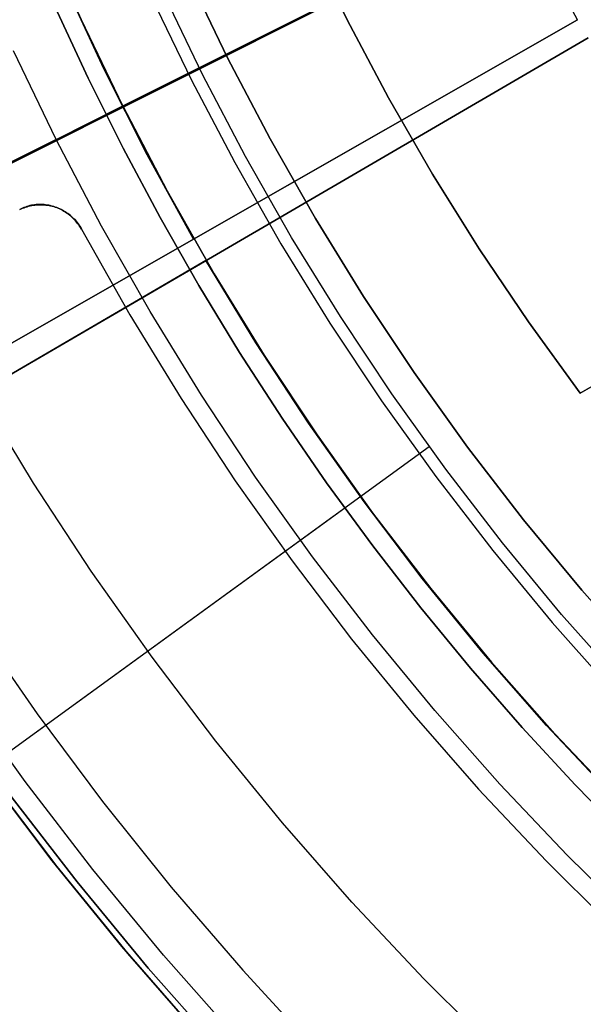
# Model space of a CAD drawing. Header units: millimetres. Extents: x 10871 to 12032, y -2698 to -1680.
# Tile 30 of 183: x 11396 to 11408, y -2093 to -2072. Entities that reach past the tile are written whole.
import ezdxf

# ---------------------------------------------------------------- set-up
doc = ezdxf.new("R2010")
doc.units = ezdxf.units.MM
for name, color, linetype in [('1', 7, 'Continuous'), ('color', 7, 'Continuous'), ('luz', 7, 'Continuous')]:
    doc.layers.add(name, color=color, linetype=linetype)

msp = doc.modelspace()

# ---------------------------------------------------------------- linework, layer by layer
at = {"layer": '1', "color": 7, "true_color": 0xffffff}
for p, q in [((11402.19, -2070.409, 206.567), (11403.02, -2072.111, 206.567)), ((11403.02, -2072.111, 208.385), (11402.19, -2070.409, 208.385)), ((11402.19, -2070.409, 206.567), (11403.02, -2072.111, 206.567)), ((11403.02, -2072.111, 208.385), (11402.19, -2070.409, 208.385)), ((11402.19, -2070.409, 207.476), (11403.02, -2072.111, 207.476)), ((11407.974, -2072.106, 73.653), (11407.138, -2070.582, 73.653)), ((11407.974, -2072.106, 38.804), (11407.138, -2070.582, 38.804)), ((11397.795, -2073.161, 70.904), (11396.929, -2071.283, 70.904)), ((11397.795, -2073.161, 70.904), (11396.929, -2071.283, 70.904)), ((11400.452, -2072.924, 206.567), (11399.598, -2071.151, 206.567)), ((11399.598, -2071.151, 208.385), (11400.452, -2072.924, 208.385)), ((11399.598, -2071.151, 206.567), (11400.452, -2072.924, 206.567)), ((11400.452, -2072.924, 208.385), (11399.598, -2071.151, 208.385)), ((11400.452, -2072.924, 207.476), (11399.598, -2071.151, 207.476)), ((11399.913, -2073.282, 208.385), (11399.047, -2071.484, 208.385)), ((11399.913, -2073.282, 208.385), (11399.047, -2071.484, 208.385)), ((11398.803, -2071.596, 208.403), (11399.673, -2073.402, 208.403)), ((11396.745, -2071.833, 206.672), (11397.455, -2073.361, 206.672)), ((11397.455, -2073.361, 206.672), (11396.745, -2071.833, 206.672)), ((11386.262, -2084.51, 34.804), (11407.974, -2072.106, 34.804)), ((11407.974, -2072.106, 34.804), (11386.262, -2084.51, 34.804)), ((11407.974, -2072.106, 42.804), (11391.038, -2081.781, 42.804)), ((11407.974, -2072.106, 42.804), (11391.038, -2081.781, 42.804)), ((11407.974, -2072.106, 76.403), (11394.815, -2079.623, 76.403)), ((11407.974, -2072.106, 76.403), (11394.815, -2079.623, 76.403)), ((11399.721, -2076.821, 70.904), (11407.974, -2072.106, 70.904)), ((11407.974, -2072.106, 70.904), (11399.721, -2076.821, 70.904)), ((11403.02, -2072.111, 206.567), (11403.909, -2073.782, 206.567)), ((11403.909, -2073.782, 208.385), (11403.02, -2072.111, 208.385)), ((11403.02, -2072.111, 206.567), (11403.909, -2073.782, 206.567)), ((11403.909, -2073.782, 208.385), (11403.02, -2072.111, 208.385)), ((11403.02, -2072.111, 207.476), (11403.909, -2073.782, 207.476)), ((11407.974, -2072.106, 70.904), (11407.974, -2072.106, 76.403)), ((11407.974, -2072.106, 34.804), (11407.974, -2072.106, 42.804)), ((11407.974, -2072.106, 70.904), (11407.974, -2072.106, 76.403)), ((11407.974, -2072.106, 34.804), (11407.974, -2072.106, 42.804)), ((11386.597, -2085.09, 34.804), (11408.197, -2072.492, 34.804)), ((11386.597, -2085.09, 34.804), (11408.197, -2072.492, 34.804)), ((11408.197, -2072.492, 42.804), (11391.348, -2082.319, 42.804)), ((11391.348, -2082.319, 42.804), (11408.197, -2072.492, 42.804)), ((11408.197, -2072.492, 76.403), (11395.106, -2080.127, 76.403)), ((11395.106, -2080.127, 76.403), (11408.197, -2072.492, 76.403)), ((11399.986, -2077.281, 70.904), (11408.197, -2072.492, 70.904)), ((11399.986, -2077.281, 70.904), (11408.197, -2072.492, 70.904)), ((11401.367, -2074.667, 206.567), (11400.452, -2072.924, 206.567)), ((11400.452, -2072.924, 208.385), (11401.367, -2074.667, 208.385)), ((11400.452, -2072.924, 206.567), (11401.367, -2074.667, 206.567)), ((11401.367, -2074.667, 208.385), (11400.452, -2072.924, 208.385)), ((11401.367, -2074.667, 207.476), (11400.452, -2072.924, 207.476)), ((11398.726, -2075.008, 70.904), (11397.795, -2073.161, 70.904)), ((11398.726, -2075.008, 70.904), (11397.795, -2073.161, 70.904)), ((11397.455, -2073.361, 206.672), (11398.207, -2074.869, 206.672)), ((11398.207, -2074.869, 206.672), (11397.455, -2073.361, 206.672)), ((11399.673, -2073.402, 208.403), (11400.604, -2075.178, 208.403)), ((11400.84, -2075.049, 208.385), (11399.913, -2073.282, 208.385)), ((11400.84, -2075.049, 208.385), (11399.913, -2073.282, 208.385)), ((11403.909, -2073.782, 206.567), (11404.856, -2075.422, 206.567)), ((11404.856, -2075.422, 208.385), (11403.909, -2073.782, 208.385)), ((11403.909, -2073.782, 206.567), (11404.856, -2075.422, 206.567)), ((11404.856, -2075.422, 208.385), (11403.909, -2073.782, 208.385)), ((11403.909, -2073.782, 207.476), (11404.856, -2075.422, 207.476)), ((11402.341, -2076.377, 206.567), (11401.367, -2074.667, 206.567)), ((11401.367, -2074.667, 208.385), (11402.341, -2076.377, 208.385)), ((11401.367, -2074.667, 206.567), (11402.341, -2076.377, 206.567)), ((11402.341, -2076.377, 208.385), (11401.367, -2074.667, 208.385)), ((11402.341, -2076.377, 207.476), (11401.367, -2074.667, 207.476)), ((11404.375, -2074.606, 206.567), (11404.375, -2074.606, 208.385)), ((11398.207, -2074.869, 206.672), (11399, -2076.354, 206.672)), ((11399, -2076.354, 206.672), (11398.207, -2074.869, 206.672)), ((11399.721, -2076.821, 70.904), (11398.726, -2075.008, 70.904)), ((11399.721, -2076.821, 70.904), (11398.726, -2075.008, 70.904)), ((11401.828, -2076.783, 208.385), (11400.84, -2075.049, 208.385)), ((11401.828, -2076.783, 208.385), (11400.84, -2075.049, 208.385)), ((11400.604, -2075.178, 208.403), (11401.597, -2076.92, 208.403)), ((11404.856, -2075.422, 206.567), (11405.859, -2077.028, 206.567)), ((11405.859, -2077.028, 208.385), (11404.856, -2075.422, 208.385)), ((11404.856, -2075.422, 206.567), (11405.859, -2077.028, 206.567)), ((11405.859, -2077.028, 208.385), (11404.856, -2075.422, 208.385)), ((11404.856, -2075.422, 207.476), (11405.859, -2077.028, 207.476)), ((11399, -2076.354, 206.672), (11399.835, -2077.818, 206.672)), ((11399.835, -2077.818, 206.672), (11399, -2076.354, 206.672)), ((11403.373, -2078.053, 206.567), (11402.341, -2076.377, 206.567)), ((11402.341, -2076.377, 208.385), (11403.373, -2078.053, 208.385)), ((11402.341, -2076.377, 206.567), (11403.373, -2078.053, 206.567)), ((11403.373, -2078.053, 208.385), (11402.341, -2076.377, 208.385)), ((11403.373, -2078.053, 207.476), (11402.341, -2076.377, 207.476)), ((11391.038, -2081.781, 60.904), (11399.721, -2076.821, 70.904)), ((11391.038, -2081.781, 60.904), (11399.721, -2076.821, 70.904)), ((11402.875, -2078.481, 208.385), (11401.828, -2076.783, 208.385)), ((11402.875, -2078.481, 208.385), (11401.828, -2076.783, 208.385)), ((11401.597, -2076.92, 208.403), (11402.649, -2078.626, 208.403)), ((11405.859, -2077.028, 206.567), (11406.918, -2078.598, 206.567)), ((11406.918, -2078.598, 208.385), (11405.859, -2077.028, 208.385)), ((11405.859, -2077.028, 206.567), (11406.918, -2078.598, 206.567)), ((11406.918, -2078.598, 208.385), (11405.859, -2077.028, 208.385)), ((11405.859, -2077.028, 207.476), (11406.918, -2078.598, 207.476)), ((11391.348, -2082.319, 60.904), (11399.986, -2077.281, 70.904)), ((11399.986, -2077.281, 70.904), (11391.348, -2082.319, 60.904)), ((11401.059, -2079.049, 70.904), (11399.986, -2077.281, 70.904)), ((11401.059, -2079.049, 70.904), (11399.986, -2077.281, 70.904)), ((11399.835, -2077.818, 206.672), (11400.71, -2079.256, 206.672)), ((11400.71, -2079.256, 206.672), (11399.835, -2077.818, 206.672)), ((11408.031, -2080.13, 206.567), (11411.945, -2077.87, 206.567)), ((11411.945, -2077.87, 208.385), (11408.031, -2080.13, 208.385)), ((11411.945, -2077.87, 206.567), (11408.031, -2080.13, 206.567)), ((11408.031, -2080.13, 208.385), (11411.945, -2077.87, 208.385)), ((11408.031, -2080.13, 207.476), (11411.945, -2077.87, 207.476)), ((11404.463, -2079.691, 206.567), (11403.373, -2078.053, 206.567)), ((11403.373, -2078.053, 208.385), (11404.463, -2079.691, 208.385)), ((11403.373, -2078.053, 206.567), (11404.463, -2079.691, 206.567)), ((11404.463, -2079.691, 208.385), (11403.373, -2078.053, 208.385)), ((11404.463, -2079.691, 207.476), (11403.373, -2078.053, 207.476)), ((11403.98, -2080.143, 208.385), (11402.875, -2078.481, 208.385)), ((11403.98, -2080.143, 208.385), (11402.875, -2078.481, 208.385)), ((11402.649, -2078.626, 208.403), (11403.759, -2080.296, 208.403)), ((11406.918, -2078.598, 206.567), (11408.031, -2080.13, 206.567)), ((11408.031, -2080.13, 208.385), (11406.918, -2078.598, 208.385)), ((11406.918, -2078.598, 206.567), (11408.031, -2080.13, 206.567)), ((11408.031, -2080.13, 208.385), (11406.918, -2078.598, 208.385)), ((11406.918, -2078.598, 207.476), (11408.031, -2080.13, 207.476)), ((11402.192, -2080.778, 70.904), (11401.059, -2079.049, 70.904)), ((11402.192, -2080.778, 70.904), (11401.059, -2079.049, 70.904)), ((11400.71, -2079.256, 206.672), (11401.625, -2080.67, 206.672)), ((11401.625, -2080.67, 206.672), (11400.71, -2079.256, 206.672)), ((11405.609, -2081.292, 206.567), (11404.463, -2079.691, 206.567)), ((11404.463, -2079.691, 208.385), (11405.609, -2081.292, 208.385)), ((11404.463, -2079.691, 206.567), (11405.609, -2081.292, 206.567)), ((11405.609, -2081.292, 208.385), (11404.463, -2079.691, 208.385)), ((11405.609, -2081.292, 207.476), (11404.463, -2079.691, 207.476)), ((11396.28, -2082.063, 76.403), (11395.106, -2080.127, 76.403)), ((11396.28, -2082.063, 76.403), (11395.106, -2080.127, 76.403)), ((11405.142, -2081.766, 208.385), (11403.98, -2080.143, 208.385)), ((11405.142, -2081.766, 208.385), (11403.98, -2080.143, 208.385)), ((11408.031, -2080.13, 206.567), (11408.031, -2080.13, 208.385)), ((11408.031, -2080.13, 206.567), (11408.031, -2080.13, 208.385)), ((11403.759, -2080.296, 208.403), (11404.926, -2081.926, 208.403)), ((11401.625, -2080.67, 206.672), (11402.58, -2082.057, 206.672)), ((11402.58, -2082.057, 206.672), (11401.625, -2080.67, 206.672)), ((11403.385, -2082.468, 70.904), (11402.192, -2080.778, 70.904)), ((11403.385, -2082.468, 70.904), (11402.192, -2080.778, 70.904)), ((11404.787, -2081.283, 208.385), (11390.227, -2091.862, 71.704)), ((11406.81, -2082.851, 206.567), (11405.609, -2081.292, 206.567)), ((11405.609, -2081.292, 208.385), (11406.81, -2082.851, 208.385)), ((11405.609, -2081.292, 206.567), (11406.81, -2082.851, 206.567)), ((11406.81, -2082.851, 208.385), (11405.609, -2081.292, 208.385)), ((11406.81, -2082.851, 207.476), (11405.609, -2081.292, 207.476)), ((11404.926, -2081.926, 208.403), (11406.149, -2083.515, 208.403)), ((11406.359, -2083.347, 208.385), (11405.142, -2081.766, 208.385)), ((11406.359, -2083.347, 208.385), (11405.142, -2081.766, 208.385)), ((11397.521, -2083.957, 76.403), (11396.28, -2082.063, 76.403)), ((11397.521, -2083.957, 76.403), (11396.28, -2082.063, 76.403)), ((11402.58, -2082.057, 206.672), (11403.573, -2083.416, 206.672)), ((11403.573, -2083.416, 206.672), (11402.58, -2082.057, 206.672)), ((11404.636, -2084.114, 70.904), (11403.385, -2082.468, 70.904)), ((11404.636, -2084.114, 70.904), (11403.385, -2082.468, 70.904)), ((11402.973, -2082.601, 206.672), (11388.382, -2093.203, 69.704)), ((11408.063, -2084.369, 206.567), (11406.81, -2082.851, 206.567)), ((11406.81, -2082.851, 208.385), (11408.063, -2084.369, 208.385)), ((11406.81, -2082.851, 206.567), (11408.063, -2084.369, 206.567)), ((11408.063, -2084.369, 208.385), (11406.81, -2082.851, 208.385)), ((11408.063, -2084.369, 207.476), (11406.81, -2082.851, 207.476)), ((11407.63, -2084.886, 208.385), (11406.359, -2083.347, 208.385)), ((11407.63, -2084.886, 208.385), (11406.359, -2083.347, 208.385)), ((11403.573, -2083.416, 206.672), (11404.605, -2084.746, 206.672)), ((11404.605, -2084.746, 206.672), (11403.573, -2083.416, 206.672)), ((11406.149, -2083.515, 208.403), (11407.426, -2085.06, 208.403)), ((11398.828, -2085.807, 76.403), (11397.521, -2083.957, 76.403)), ((11398.828, -2085.807, 76.403), (11397.521, -2083.957, 76.403)), ((11405.944, -2085.717, 70.904), (11404.636, -2084.114, 70.904)), ((11405.944, -2085.717, 70.904), (11404.636, -2084.114, 70.904)), ((11409.368, -2085.842, 206.567), (11408.063, -2084.369, 206.567)), ((11408.063, -2084.369, 208.385), (11409.368, -2085.842, 208.385)), ((11408.063, -2084.369, 206.567), (11409.368, -2085.842, 206.567)), ((11409.368, -2085.842, 208.385), (11408.063, -2084.369, 208.385)), ((11409.368, -2085.842, 207.476), (11408.063, -2084.369, 207.476)), ((11404.605, -2084.746, 206.672), (11405.675, -2086.045, 206.672)), ((11405.675, -2086.045, 206.672), (11404.605, -2084.746, 206.672)), ((11408.953, -2086.379, 208.385), (11407.63, -2084.886, 208.385)), ((11408.953, -2086.379, 208.385), (11407.63, -2084.886, 208.385)), ((11395.015, -2085.084, 44.653), (11396.357, -2087.02, 44.653)), ((11395.015, -2085.084, 44.653), (11396.357, -2087.02, 44.653)), ((11395.015, -2085.084, 44.653), (11396.357, -2087.02, 44.653)), ((11407.426, -2085.06, 208.403), (11408.755, -2086.561, 208.403)), ((11407.306, -2087.272, 70.904), (11405.944, -2085.717, 70.904)), ((11407.306, -2087.272, 70.904), (11405.944, -2085.717, 70.904)), ((11400.197, -2087.61, 76.403), (11398.828, -2085.807, 76.403)), ((11400.197, -2087.61, 76.403), (11398.828, -2085.807, 76.403)), ((11405.675, -2086.045, 206.672), (11406.781, -2087.314, 206.672)), ((11406.781, -2087.314, 206.672), (11405.675, -2086.045, 206.672)), ((11396.101, -2088.479, 138.188), (11394.713, -2086.54, 138.188)), ((11396.357, -2087.02, 44.653), (11397.766, -2088.908, 44.653)), ((11396.357, -2087.02, 44.653), (11397.766, -2088.908, 44.653)), ((11396.357, -2087.02, 44.653), (11397.766, -2088.908, 44.653)), ((11406.781, -2087.314, 206.672), (11407.923, -2088.55, 206.672)), ((11407.923, -2088.55, 206.672), (11406.781, -2087.314, 206.672)), ((11408.722, -2088.78, 70.904), (11407.306, -2087.272, 70.904)), ((11408.722, -2088.78, 70.904), (11407.306, -2087.272, 70.904)), ((11401.629, -2089.364, 76.403), (11400.197, -2087.61, 76.403)), ((11401.629, -2089.364, 76.403), (11400.197, -2087.61, 76.403)), ((11395.25, -2088.283, 60.904), (11396.684, -2090.179, 60.904)), ((11396.684, -2090.179, 60.904), (11395.25, -2088.283, 60.904)), ((11396.78, -2090.301, 42.804), (11395.318, -2088.377, 42.804)), ((11395.318, -2088.377, 42.804), (11396.78, -2090.301, 42.804)), ((11396.78, -2090.301, 51.854), (11395.318, -2088.377, 51.854)), ((11397.555, -2090.368, 138.188), (11396.101, -2088.479, 138.188)), ((11407.923, -2088.55, 206.672), (11409.099, -2089.755, 206.672)), ((11409.099, -2089.755, 206.672), (11407.923, -2088.55, 206.672)), ((11395.754, -2088.736, 46.153), (11397.217, -2090.637, 46.153)), ((11397.217, -2090.637, 53.153), (11395.754, -2088.736, 53.153)), ((11395.754, -2088.736, 46.153), (11397.217, -2090.637, 46.153)), ((11395.754, -2088.736, 49.653), (11397.217, -2090.637, 49.653)), ((11395.754, -2088.736, 53.153), (11397.217, -2090.637, 53.153)), ((11397.766, -2088.908, 44.653), (11399.24, -2090.746, 44.653)), ((11397.766, -2088.908, 44.653), (11399.24, -2090.746, 44.653)), ((11397.766, -2088.908, 44.653), (11399.24, -2090.746, 44.653)), ((11403.121, -2091.068, 76.403), (11401.629, -2089.364, 76.403)), ((11403.121, -2091.068, 76.403), (11401.629, -2089.364, 76.403)), ((11396.684, -2090.179, 60.904), (11398.182, -2092.024, 60.904)), ((11398.182, -2092.024, 60.904), (11396.684, -2090.179, 60.904)), ((11398.307, -2092.172, 42.804), (11396.78, -2090.301, 42.804)), ((11396.78, -2090.301, 42.804), (11398.307, -2092.172, 42.804)), ((11398.307, -2092.172, 51.854), (11396.78, -2090.301, 51.854)), ((11399.073, -2092.206, 138.188), (11397.555, -2090.368, 138.188)), ((11397.217, -2090.637, 46.153), (11398.745, -2092.487, 46.153)), ((11398.745, -2092.487, 53.153), (11397.217, -2090.637, 53.153)), ((11397.217, -2090.637, 46.153), (11398.745, -2092.487, 46.153)), ((11397.217, -2090.637, 49.653), (11398.745, -2092.487, 49.653)), ((11397.217, -2090.637, 53.153), (11398.745, -2092.487, 53.153)), ((11399.24, -2090.746, 44.653), (11400.776, -2092.533, 44.653)), ((11399.24, -2090.746, 44.653), (11400.776, -2092.533, 44.653)), ((11399.24, -2090.746, 44.653), (11400.776, -2092.533, 44.653)), ((11404.67, -2092.718, 76.403), (11403.121, -2091.068, 76.403)), ((11404.67, -2092.718, 76.403), (11403.121, -2091.068, 76.403)), ((11398.182, -2092.024, 60.904), (11399.742, -2093.817, 60.904)), ((11399.742, -2093.817, 60.904), (11398.182, -2092.024, 60.904)), ((11399.898, -2093.99, 42.804), (11398.307, -2092.172, 42.804)), ((11398.307, -2092.172, 42.804), (11399.898, -2093.99, 42.804)), ((11399.898, -2093.99, 51.854), (11398.307, -2092.172, 51.854)), ((11400.655, -2093.991, 138.188), (11399.073, -2092.206, 138.188)), ((11398.745, -2092.487, 46.153), (11400.336, -2094.283, 46.153)), ((11400.336, -2094.283, 53.153), (11398.745, -2092.487, 53.153)), ((11398.745, -2092.487, 46.153), (11400.336, -2094.283, 46.153)), ((11398.745, -2092.487, 49.653), (11400.336, -2094.283, 49.653)), ((11398.745, -2092.487, 53.153), (11400.336, -2094.283, 53.153)), ((11400.776, -2092.533, 44.653), (11402.373, -2094.265, 44.653)), ((11400.776, -2092.533, 44.653), (11402.373, -2094.265, 44.653)), ((11400.776, -2092.533, 44.653), (11402.373, -2094.265, 44.653)), ((11406.277, -2094.314, 76.403), (11404.67, -2092.718, 76.403)), ((11406.277, -2094.314, 76.403), (11404.67, -2092.718, 76.403))]:
    msp.add_line(p, q, dxfattribs=at)
at = {"layer": 'color', "color": 254, "true_color": 0xcad1ee}
for p, q in [((11398.198, -2073.959, 19.504), (11431.947, -2057.046, 19.504)), ((11386.121, -2080.012, 21.604), (11420.101, -2062.982, 21.604)), ((11397.31, -2072.108, 19.504), (11396.486, -2070.226, 19.504)), ((11397.31, -2072.108, 17.504), (11396.486, -2070.226, 17.504)), ((11397.31, -2072.108, 18.504), (11396.486, -2070.226, 18.504)), ((11398.198, -2073.959, 19.504), (11397.31, -2072.108, 19.504)), ((11398.198, -2073.959, 17.504), (11397.31, -2072.108, 17.504)), ((11398.198, -2073.959, 18.504), (11397.31, -2072.108, 18.504)), ((11396.767, -2074.677, 17.504), (11395.855, -2072.775, 17.504)), ((11396.767, -2074.677, 17.504), (11398.198, -2073.959, 17.504)), ((11399.15, -2075.78, 19.504), (11398.198, -2073.959, 19.504)), ((11398.198, -2073.959, 17.504), (11399.15, -2075.78, 17.504)), ((11398.198, -2073.959, 19.504), (11398.198, -2073.959, 17.504)), ((11399.15, -2075.78, 18.504), (11398.198, -2073.959, 18.504)), ((11396.767, -2074.677, 17.504), (11318.176, -2114.064, -19.966)), ((11397.744, -2076.545, 17.504), (11396.767, -2074.677, 17.504)), ((11400.164, -2077.566, 19.504), (11399.15, -2075.78, 19.504)), ((11399.15, -2075.78, 17.504), (11400.164, -2077.566, 17.504)), ((11400.164, -2077.566, 18.504), (11399.15, -2075.78, 18.504)), ((11396.014, -2076.172, 19.102), (11395.985, -2076.187, 19.088)), ((11395.985, -2076.187, 21.604), (11396.015, -2076.173, 21.604)), ((11396.015, -2076.173, 20.346), (11395.985, -2076.187, 20.346)), ((11396.045, -2076.157, 19.116), (11396.014, -2076.172, 19.102)), ((11396.015, -2076.173, 21.604), (11396.047, -2076.159, 21.604)), ((11396.047, -2076.159, 20.346), (11396.015, -2076.173, 20.346)), ((11396.075, -2076.144, 19.131), (11396.045, -2076.157, 19.116)), ((11396.047, -2076.159, 21.604), (11396.079, -2076.146, 21.604)), ((11396.079, -2076.146, 20.346), (11396.047, -2076.159, 20.346)), ((11396.107, -2076.131, 19.145), (11396.075, -2076.144, 19.131)), ((11396.079, -2076.146, 21.604), (11396.111, -2076.135, 21.604)), ((11396.111, -2076.135, 20.346), (11396.079, -2076.146, 20.346)), ((11396.138, -2076.12, 19.159), (11396.107, -2076.131, 19.145)), ((11396.111, -2076.135, 21.604), (11396.143, -2076.124, 21.604)), ((11396.143, -2076.124, 20.346), (11396.111, -2076.135, 20.346)), ((11396.17, -2076.11, 19.173), (11396.138, -2076.12, 19.159)), ((11396.143, -2076.124, 21.604), (11396.176, -2076.115, 21.604)), ((11396.176, -2076.115, 20.346), (11396.143, -2076.124, 20.346)), ((11396.203, -2076.102, 19.187), (11396.17, -2076.11, 19.173)), ((11396.176, -2076.115, 21.604), (11396.209, -2076.107, 21.604)), ((11396.209, -2076.107, 20.346), (11396.176, -2076.115, 20.346)), ((11396.236, -2076.094, 19.201), (11396.203, -2076.102, 19.187)), ((11396.209, -2076.107, 21.604), (11396.243, -2076.1, 21.604)), ((11396.243, -2076.1, 20.346), (11396.209, -2076.107, 20.346)), ((11396.269, -2076.088, 19.215), (11396.236, -2076.094, 19.201)), ((11396.243, -2076.1, 21.604), (11396.277, -2076.094, 21.604)), ((11396.277, -2076.094, 20.346), (11396.243, -2076.1, 20.346)), ((11396.303, -2076.083, 19.228), (11396.269, -2076.088, 19.215)), ((11396.277, -2076.094, 21.604), (11396.31, -2076.089, 21.604)), ((11396.31, -2076.089, 20.346), (11396.277, -2076.094, 20.346)), ((11396.336, -2076.079, 19.242), (11396.303, -2076.083, 19.228)), ((11396.31, -2076.089, 21.604), (11396.344, -2076.085, 21.604)), ((11396.344, -2076.085, 20.346), (11396.31, -2076.089, 20.346)), ((11396.37, -2076.077, 19.255), (11396.336, -2076.079, 19.242)), ((11396.344, -2076.085, 21.604), (11396.379, -2076.083, 21.604)), ((11396.379, -2076.083, 20.346), (11396.344, -2076.085, 20.346)), ((11396.404, -2076.076, 19.268), (11396.37, -2076.077, 19.255)), ((11396.379, -2076.083, 21.604), (11396.413, -2076.082, 21.604)), ((11396.413, -2076.082, 20.346), (11396.379, -2076.083, 20.346)), ((11396.438, -2076.076, 19.281), (11396.404, -2076.076, 19.268)), ((11396.413, -2076.082, 21.604), (11396.447, -2076.081, 21.604)), ((11396.447, -2076.081, 20.346), (11396.413, -2076.082, 20.346)), ((11396.473, -2076.077, 19.294), (11396.438, -2076.076, 19.281)), ((11396.447, -2076.081, 21.604), (11396.481, -2076.083, 21.604)), ((11396.481, -2076.083, 20.346), (11396.447, -2076.081, 20.346)), ((11396.507, -2076.08, 19.306), (11396.473, -2076.077, 19.294)), ((11396.481, -2076.083, 21.604), (11396.515, -2076.085, 21.604)), ((11396.515, -2076.085, 20.346), (11396.481, -2076.083, 20.346)), ((11396.541, -2076.083, 19.318), (11396.507, -2076.08, 19.306)), ((11396.515, -2076.085, 21.604), (11396.549, -2076.088, 21.604)), ((11396.549, -2076.088, 20.346), (11396.515, -2076.085, 20.346)), ((11396.575, -2076.088, 19.33), (11396.541, -2076.083, 19.318)), ((11396.549, -2076.088, 21.604), (11396.583, -2076.093, 21.604)), ((11396.583, -2076.093, 20.346), (11396.549, -2076.088, 20.346)), ((11396.609, -2076.095, 19.342), (11396.575, -2076.088, 19.33)), ((11396.583, -2076.093, 21.604), (11396.617, -2076.098, 21.604)), ((11396.617, -2076.098, 20.346), (11396.583, -2076.093, 20.346)), ((11396.643, -2076.102, 19.353), (11396.609, -2076.095, 19.342)), ((11396.617, -2076.098, 21.604), (11396.65, -2076.105, 21.604)), ((11396.65, -2076.105, 20.346), (11396.617, -2076.098, 20.346)), ((11396.677, -2076.111, 19.364), (11396.643, -2076.102, 19.353)), ((11396.65, -2076.105, 21.604), (11396.684, -2076.113, 21.604)), ((11396.684, -2076.113, 20.346), (11396.65, -2076.105, 20.346)), ((11396.71, -2076.121, 19.375), (11396.677, -2076.111, 19.364)), ((11396.684, -2076.113, 21.604), (11396.716, -2076.122, 21.604)), ((11396.716, -2076.122, 20.346), (11396.684, -2076.113, 20.346)), ((11396.743, -2076.132, 19.385), (11396.71, -2076.121, 19.375)), ((11396.716, -2076.122, 21.604), (11396.749, -2076.133, 21.604)), ((11396.749, -2076.133, 20.346), (11396.716, -2076.122, 20.346)), ((11396.776, -2076.144, 19.395), (11396.743, -2076.132, 19.385)), ((11396.749, -2076.133, 21.604), (11396.781, -2076.144, 21.604)), ((11396.781, -2076.144, 20.346), (11396.749, -2076.133, 20.346)), ((11396.809, -2076.157, 19.404), (11396.776, -2076.144, 19.395)), ((11396.781, -2076.144, 21.604), (11396.813, -2076.157, 21.604)), ((11396.813, -2076.157, 20.346), (11396.781, -2076.144, 20.346)), ((11396.841, -2076.172, 19.414), (11396.809, -2076.157, 19.404)), ((11396.813, -2076.157, 21.604), (11396.845, -2076.17, 21.604)), ((11396.845, -2076.17, 20.346), (11396.813, -2076.157, 20.346)), ((11396.873, -2076.188, 19.422), (11396.841, -2076.172, 19.414)), ((11396.845, -2076.17, 21.604), (11396.875, -2076.185, 21.604)), ((11396.875, -2076.185, 20.346), (11396.845, -2076.17, 20.346)), ((11396.904, -2076.204, 19.431), (11396.873, -2076.188, 19.422)), ((11396.875, -2076.185, 21.604), (11396.906, -2076.2, 21.604)), ((11396.906, -2076.2, 20.346), (11396.875, -2076.185, 20.346)), ((11396.935, -2076.222, 19.439), (11396.904, -2076.204, 19.431)), ((11396.906, -2076.2, 21.604), (11396.936, -2076.217, 21.604)), ((11396.936, -2076.217, 20.346), (11396.906, -2076.2, 20.346)), ((11396.965, -2076.241, 19.446), (11396.935, -2076.222, 19.439)), ((11396.936, -2076.217, 21.604), (11396.965, -2076.235, 21.604)), ((11396.965, -2076.235, 20.346), (11396.936, -2076.217, 20.346)), ((11396.965, -2076.235, 21.604), (11396.994, -2076.253, 21.604)), ((11396.994, -2076.253, 20.346), (11396.965, -2076.235, 20.346)), ((11396.995, -2076.261, 19.453), (11396.965, -2076.241, 19.446)), ((11396.994, -2076.253, 21.604), (11397.022, -2076.273, 21.604)), ((11397.022, -2076.273, 20.346), (11396.994, -2076.253, 20.346)), ((11397.024, -2076.283, 19.46), (11396.995, -2076.261, 19.453)), ((11397.022, -2076.273, 21.604), (11397.049, -2076.294, 21.604)), ((11397.049, -2076.294, 20.346), (11397.022, -2076.273, 20.346)), ((11397.052, -2076.305, 19.466), (11397.024, -2076.283, 19.46)), ((11397.049, -2076.294, 21.604), (11397.075, -2076.315, 21.604)), ((11397.075, -2076.315, 20.346), (11397.049, -2076.294, 20.346)), ((11397.08, -2076.328, 19.472), (11397.052, -2076.305, 19.466)), ((11397.075, -2076.315, 21.604), (11397.101, -2076.338, 21.604)), ((11397.101, -2076.338, 20.346), (11397.075, -2076.315, 20.346)), ((11397.107, -2076.352, 19.477), (11397.08, -2076.328, 19.472)), ((11397.101, -2076.338, 21.604), (11397.126, -2076.361, 21.604)), ((11397.126, -2076.361, 20.346), (11397.101, -2076.338, 20.346)), ((11397.133, -2076.377, 19.482), (11397.107, -2076.352, 19.477)), ((11397.126, -2076.361, 21.604), (11397.151, -2076.385, 21.604)), ((11397.151, -2076.385, 20.346), (11397.126, -2076.361, 20.346)), ((11397.158, -2076.402, 19.487), (11397.133, -2076.377, 19.482)), ((11397.151, -2076.385, 21.604), (11397.174, -2076.41, 21.604)), ((11397.174, -2076.41, 20.346), (11397.151, -2076.385, 20.346)), ((11397.183, -2076.429, 19.49), (11397.158, -2076.402, 19.487)), ((11397.174, -2076.41, 21.604), (11397.196, -2076.436, 21.604)), ((11397.196, -2076.436, 20.346), (11397.174, -2076.41, 20.346)), ((11397.207, -2076.457, 19.494), (11397.183, -2076.429, 19.49)), ((11397.196, -2076.436, 21.604), (11397.218, -2076.462, 21.604)), ((11397.218, -2076.462, 20.346), (11397.196, -2076.436, 20.346)), ((11397.23, -2076.485, 19.497), (11397.207, -2076.457, 19.494)), ((11397.218, -2076.462, 21.604), (11397.239, -2076.49, 21.604)), ((11397.239, -2076.49, 20.346), (11397.218, -2076.462, 20.346)), ((11397.252, -2076.514, 19.499), (11397.23, -2076.485, 19.497)), ((11397.239, -2076.49, 21.604), (11397.259, -2076.517, 21.604)), ((11397.259, -2076.517, 20.346), (11397.239, -2076.49, 20.346)), ((11397.273, -2076.543, 19.501), (11397.252, -2076.514, 19.499)), ((11397.259, -2076.517, 21.604), (11397.277, -2076.546, 21.604)), ((11397.277, -2076.546, 20.346), (11397.259, -2076.517, 20.346)), ((11397.293, -2076.574, 19.503), (11397.273, -2076.543, 19.501)), ((11397.277, -2076.546, 21.604), (11397.295, -2076.575, 21.604)), ((11397.295, -2076.575, 20.346), (11397.277, -2076.546, 20.346)), ((11397.312, -2076.605, 19.504), (11397.293, -2076.574, 19.503)), ((11397.295, -2076.575, 21.604), (11397.312, -2076.605, 21.604)), ((11397.312, -2076.605, 20.346), (11397.295, -2076.575, 20.346)), ((11397.312, -2076.605, 21.604), (11398.35, -2078.445, 21.604)), ((11397.312, -2076.605, 21.604), (11397.312, -2076.605, 19.504)), ((11397.312, -2076.605, 19.504), (11398.35, -2078.445, 19.504)), ((11397.312, -2076.605, 20.554), (11398.35, -2078.445, 20.554)), ((11398.786, -2078.379, 17.504), (11397.744, -2076.545, 17.504)), ((11401.239, -2079.316, 19.504), (11400.164, -2077.566, 19.504)), ((11400.164, -2077.566, 17.504), (11401.239, -2079.316, 17.504)), ((11401.239, -2079.316, 18.504), (11400.164, -2077.566, 18.504)), ((11398.35, -2078.445, 21.604), (11399.451, -2080.248, 21.604)), ((11398.35, -2078.445, 19.504), (11399.451, -2080.248, 19.504)), ((11398.35, -2078.445, 20.554), (11399.451, -2080.248, 20.554)), ((11399.89, -2080.176, 17.504), (11398.786, -2078.379, 17.504)), ((11402.374, -2081.028, 19.504), (11401.239, -2079.316, 19.504)), ((11401.239, -2079.316, 17.504), (11402.374, -2081.028, 17.504)), ((11402.374, -2081.028, 18.504), (11401.239, -2079.316, 18.504)), ((11401.055, -2081.934, 17.504), (11399.89, -2080.176, 17.504)), ((11399.451, -2080.248, 21.604), (11400.614, -2082.013, 21.604)), ((11399.451, -2080.248, 19.504), (11400.614, -2082.013, 19.504)), ((11399.451, -2080.248, 20.554), (11400.614, -2082.013, 20.554)), ((11403.568, -2082.7, 19.504), (11402.374, -2081.028, 19.504)), ((11402.374, -2081.028, 17.504), (11403.568, -2082.7, 17.504)), ((11403.568, -2082.7, 18.504), (11402.374, -2081.028, 18.504)), ((11400.614, -2082.013, 21.604), (11401.836, -2083.736, 21.604)), ((11400.614, -2082.013, 19.504), (11401.836, -2083.736, 19.504)), ((11400.614, -2082.013, 20.554), (11401.836, -2083.736, 20.554)), ((11402.28, -2083.651, 17.504), (11401.055, -2081.934, 17.504)), ((11404.818, -2084.329, 19.504), (11403.568, -2082.7, 19.504)), ((11403.568, -2082.7, 17.504), (11404.818, -2084.329, 17.504)), ((11404.818, -2084.329, 18.504), (11403.568, -2082.7, 18.504)), ((11401.836, -2083.736, 21.604), (11403.116, -2085.417, 21.604)), ((11401.836, -2083.736, 19.504), (11403.116, -2085.417, 19.504)), ((11401.836, -2083.736, 20.554), (11403.116, -2085.417, 20.554)), ((11403.564, -2085.324, 17.504), (11402.28, -2083.651, 17.504)), ((11406.124, -2085.915, 19.504), (11404.818, -2084.329, 19.504)), ((11404.818, -2084.329, 17.504), (11406.124, -2085.915, 17.504)), ((11406.124, -2085.915, 18.504), (11404.818, -2084.329, 18.504)), ((11403.116, -2085.417, 21.604), (11404.454, -2087.052, 21.604)), ((11403.116, -2085.417, 19.504), (11404.454, -2087.052, 19.504)), ((11403.116, -2085.417, 20.554), (11404.454, -2087.052, 20.554)), ((11404.905, -2086.952, 17.504), (11403.564, -2085.324, 17.504)), ((11407.483, -2087.454, 19.504), (11406.124, -2085.915, 19.504)), ((11406.124, -2085.915, 17.504), (11407.483, -2087.454, 17.504)), ((11407.483, -2087.454, 18.504), (11406.124, -2085.915, 18.504)), ((11406.301, -2088.532, 17.504), (11404.905, -2086.952, 17.504)), ((11404.454, -2087.052, 21.604), (11405.847, -2088.641, 21.604)), ((11404.454, -2087.052, 19.504), (11405.847, -2088.641, 19.504)), ((11404.454, -2087.052, 20.554), (11405.847, -2088.641, 20.554)), ((11408.896, -2088.946, 19.504), (11407.483, -2087.454, 19.504)), ((11407.483, -2087.454, 17.504), (11408.896, -2088.946, 17.504)), ((11408.896, -2088.946, 18.504), (11407.483, -2087.454, 18.504)), ((11405.847, -2088.641, 21.604), (11407.294, -2090.181, 21.604)), ((11405.847, -2088.641, 19.504), (11407.294, -2090.181, 19.504)), ((11405.847, -2088.641, 20.554), (11407.294, -2090.181, 20.554)), ((11407.751, -2090.064, 17.504), (11406.301, -2088.532, 17.504)), ((11409.253, -2091.545, 17.504), (11407.751, -2090.064, 17.504)), ((11407.294, -2090.181, 21.604), (11408.793, -2091.67, 21.604)), ((11407.294, -2090.181, 19.504), (11408.793, -2091.67, 19.504)), ((11407.294, -2090.181, 20.554), (11408.793, -2091.67, 20.554))]:
    msp.add_line(p, q, dxfattribs=at)
at = {"layer": 'luz', "color": 254, "true_color": 0xcad1ee}
for p, q in [((11317.492, -2114.483, -39.746), (11585.276, -1980.126, -39.746)), ((11585.276, -1980.126, -41.246), (11317.492, -2114.483, -41.246))]:
    msp.add_line(p, q, dxfattribs=at)

doc.saveas('drawing.dxf')
